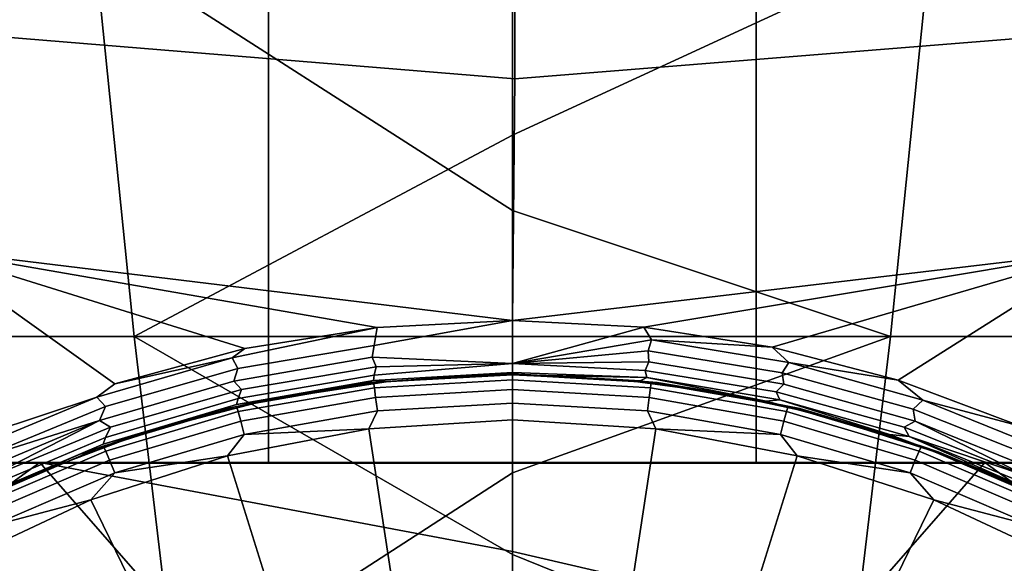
# Model space of a CAD drawing. Header units: metres. Extents: x -109 to 109, y -100 to 76.
# Tile 73 of 256: x -1.69 to 1.68, y -85.95 to -84.09. Entities that reach past the tile are written whole.
import ezdxf

# ---------------------------------------------------------------- set-up
doc = ezdxf.new("R2010")
doc.units = ezdxf.units.M
doc.layers.add('solid_21062310', color=7, linetype='CONTINUOUS')

msp = doc.modelspace()

# ---------------------------------------------------------------- linework, layer by layer
at = {"layer": 'solid_21062310'}
for points in [[(-2.494568, -85.61216, -27.85231), (-0.834373, -85.612221, -27.970301), (-0.833629, -80.050179, -27.973267), (-2.496679, -80.050117, -27.855059)], [(-0.834373, -85.612221, -27.970301), (0.834049, -85.612221, -27.970312), (0.833626, -80.050179, -27.973267), (-0.833629, -80.050179, -27.973267)], [(0.834049, -85.612221, -27.970312), (2.494245, -85.61216, -27.852345), (2.496569, -80.050117, -27.85507), (0.833626, -80.050179, -27.973267)], [(-2.016711, -83.374443, -29.434566), (0.007974, -83.457947, -29.521477), (0.00795, -84.296806, -29.628048), (-2.010977, -84.131248, -29.522491)], [(0.00795, -84.296806, -29.628048), (0.007974, -83.457947, -29.521477), (2.032595, -83.37619, -29.433432), (2.026802, -84.13472, -29.52178)], [(-2.57991, -85.178703, 12.205394), (-1.293751, -85.178703, 12.353874), (-1.430295, -83.828369, 14.132383), (-2.852197, -83.828369, 13.968231)], [(-1.293751, -85.178703, -21.348736), (-2.57991, -85.178703, -21.200256), (-2.852197, -83.828369, -22.963093), (-1.430295, -83.828369, -23.127245)], [(0, -84.74752, 13.004151), (0, -83.828369, 14.187207), (-1.430295, -83.828369, 14.132383)], [(-1.293751, -85.178703, 12.353874), (0, -85.178703, 12.403465), (0, -84.74752, 13.004151), (-1.430295, -83.828369, 14.132383)], [(0, -84.489555, -22.343739), (-1.293751, -85.178703, -21.348736), (-1.430295, -83.828369, -23.127245), (0, -83.828369, -23.18207)], [(1.430295, -83.828369, 14.132383), (0, -83.828369, 14.187207), (0, -84.74752, 13.004151), (1.293751, -85.178703, 12.353874)], [(1.430295, -83.828369, -23.127245), (0, -84.489555, -22.343739), (0, -83.828369, -23.18207)], [(1.293751, -85.178703, -21.348736), (0, -85.178703, -21.398327), (0, -84.489555, -22.343739), (1.430295, -83.828369, -23.127245)], [(2.57991, -85.178703, -21.200256), (1.293751, -85.178703, -21.348736), (1.430295, -83.828369, -23.127245), (2.852197, -83.828369, -22.963093)], [(1.293751, -85.178703, 12.353874), (2.57991, -85.178703, 12.205394), (2.852197, -83.828369, 13.968231), (1.430295, -83.828369, 14.132383)], [(-2.010977, -84.131248, -29.522491), (0.00795, -84.296806, -29.628048), (0, -85.123268, -29.805008), (-2.005481, -84.879051, -29.667418)], [(0, -85.123268, -29.805008), (0.00795, -84.296806, -29.628048), (2.026802, -84.13472, -29.52178), (2.021251, -84.884178, -29.667385)], [(0, -85.178703, -21.398327), (-1.293751, -85.178703, -21.348736), (0, -84.489555, -22.343739)], [(1.293751, -85.178703, 12.353874), (0, -84.74752, 13.004151), (0, -85.178703, 12.403465)], [(-0.462723, -85.147827, -29.807281), (-2.005481, -84.879051, -29.667418), (0, -85.123268, -29.805008)], [(-1.421541, -85.385902, -29.8358), (-1.794394, -85.508743, -29.851183), (-2.005481, -84.879051, -29.667418), (-1.359583, -85.34037, -29.828289)], [(-0.915112, -85.219803, -29.814413), (-1.359583, -85.34037, -29.828289), (-2.005481, -84.879051, -29.667418)], [(-0.462723, -85.147827, -29.807281), (-0.915112, -85.219803, -29.814413), (-2.005481, -84.879051, -29.667418)], [(0.449634, -85.146629, -29.807198), (0, -85.123268, -29.805008), (2.021251, -84.884178, -29.667385)], [(0.88895, -85.214355, -29.813854), (0.449634, -85.146629, -29.807198), (2.021251, -84.884178, -29.667385)], [(1.319714, -85.327385, -29.826675), (0.88895, -85.214355, -29.813854), (2.021251, -84.884178, -29.667385)], [(1.319714, -85.327385, -29.826675), (2.021251, -84.884178, -29.667385), (1.742345, -85.485931, -29.847858)], [(-0.479803, -85.249153, -29.799559), (-0.472512, -85.209511, -29.81065), (0, -85.123268, -29.805008), (0, -85.270271, -29.762413)], [(-0.472512, -85.209511, -29.81065), (-0.462723, -85.147827, -29.807281), (0, -85.123268, -29.805008)], [(0, -85.270271, -29.762413), (0, -85.123268, -29.805008), (0.449634, -85.146629, -29.807198)], [(-0.462723, -85.147827, -29.807281), (-0.958626, -85.251694, -29.819746), (-0.915112, -85.219803, -29.814413)], [(-0.472512, -85.209511, -29.81065), (-0.938793, -85.288361, -29.818823), (-0.958626, -85.251694, -29.819746), (-0.462723, -85.147827, -29.807281)], [(0.476068, -85.189217, -29.81229), (0, -85.270271, -29.762413), (0.449634, -85.146629, -29.807198)], [(0.476068, -85.189217, -29.81229), (0.449634, -85.146629, -29.807198), (0.88895, -85.214355, -29.813854)], [(-2.292785, -86.389984, 10.346492), (-1.149766, -86.389984, 10.478448), (-1.293751, -85.178703, 12.353874), (-2.57991, -85.178703, 12.205394)], [(-1.149766, -86.389984, -19.473309), (-2.292785, -86.389984, -19.341352), (-2.57991, -85.178703, -21.200256), (-1.293751, -85.178703, -21.348736)], [(0, -85.924866, 11.282336), (0, -85.178703, 12.403465), (-1.293751, -85.178703, 12.353874)], [(-1.149766, -86.389984, 10.478448), (0, -86.389984, 10.522519), (0, -85.924866, 11.282336), (-1.293751, -85.178703, 12.353874)], [(0, -85.644684, -20.711298), (-1.149766, -86.389984, -19.473309), (-1.293751, -85.178703, -21.348736), (0, -85.178703, -21.398327)], [(1.293751, -85.178703, 12.353874), (0, -85.178703, 12.403465), (0, -85.924866, 11.282336), (1.149766, -86.389984, 10.478448)], [(1.293751, -85.178703, -21.348736), (0, -85.644684, -20.711298), (0, -85.178703, -21.398327)], [(1.149766, -86.389984, -19.473309), (0, -86.389984, -19.517382), (0, -85.644684, -20.711298), (1.293751, -85.178703, -21.348736)], [(0.464437, -85.227829, -29.806416), (0, -85.270271, -29.762413), (0.476068, -85.189217, -29.81229)], [(0.464437, -85.227829, -29.806416), (0.476068, -85.189217, -29.81229), (0.946357, -85.267303, -29.820606), (0.923422, -85.302887, -29.814814)], [(0.476068, -85.189217, -29.81229), (0.88895, -85.214355, -29.813854), (0.946357, -85.267303, -29.820606)], [(2.57991, -85.178703, 12.205394), (1.293751, -85.178703, 12.353874), (1.149766, -86.389984, 10.478448), (2.292785, -86.389984, 10.346492)], [(1.293751, -85.178703, -21.348736), (2.57991, -85.178703, -21.200256), (2.292785, -86.389984, -19.341352), (1.149766, -86.389984, -19.473309)], [(-0.958626, -85.251694, -29.819746), (-1.359583, -85.34037, -29.828289), (-0.915112, -85.219803, -29.814413)], [(-0.952987, -85.331177, -29.808105), (-0.938793, -85.288361, -29.818823), (-0.472512, -85.209511, -29.81065), (-0.479803, -85.249153, -29.799559)], [(0.946357, -85.267303, -29.820606), (0.88895, -85.214355, -29.813854), (1.319714, -85.327385, -29.826675)], [(-0.958626, -85.251694, -29.819746), (-1.421541, -85.385902, -29.8358), (-1.359583, -85.34037, -29.828289)], [(-0.938793, -85.288361, -29.818823), (-1.392514, -85.418297, -29.834324), (-1.421541, -85.385902, -29.8358), (-0.958626, -85.251694, -29.819746)], [(-0.466309, -85.282043, -29.778395), (-0.926516, -85.360146, -29.786514), (-0.952987, -85.331177, -29.808105), (-0.479803, -85.249153, -29.799559)], [(-0.466309, -85.282043, -29.778395), (-0.479803, -85.249153, -29.799559), (0, -85.270271, -29.762413)], [(0.467156, -85.265053, -29.790413), (0, -85.270271, -29.762413), (0.464437, -85.227829, -29.806416)], [(0.928656, -85.341782, -29.799408), (0.467156, -85.265053, -29.790413), (0.464437, -85.227829, -29.806416), (0.923422, -85.302887, -29.814814)], [(-1.412865, -85.466293, -29.824448), (-1.392514, -85.418297, -29.834324), (-0.938793, -85.288361, -29.818823), (-0.952987, -85.331177, -29.808105)], [(-0.938545, -85.390976, -29.757542), (-0.926516, -85.360146, -29.786514), (-0.466309, -85.282043, -29.778395), (-0.472448, -85.310303, -29.749121)], [(0, -85.270271, -29.762413), (0, -85.301918, -29.710913), (-0.475325, -85.329376, -29.713585), (-0.472448, -85.310303, -29.749121)], [(-0.472448, -85.310303, -29.749121), (-0.466309, -85.282043, -29.778395), (0, -85.270271, -29.762413)], [(0.45397, -85.29493, -29.765064), (0, -85.270271, -29.762413), (0.467156, -85.265053, -29.790413)], [(0.460041, -85.319077, -29.732605), (0, -85.301918, -29.710913), (0, -85.270271, -29.762413), (0.45397, -85.29493, -29.765064)], [(0.45397, -85.29493, -29.765064), (0.467156, -85.265053, -29.790413), (0.928656, -85.341782, -29.799408), (0.902698, -85.368156, -29.77393)], [(0.923422, -85.302887, -29.814814), (0.946357, -85.267303, -29.820606), (1.404508, -85.396317, -29.836222), (1.370917, -85.426926, -29.830402)], [(0.946357, -85.267303, -29.820606), (1.319714, -85.327385, -29.826675), (1.404508, -85.396317, -29.836222)], [(-0.472448, -85.310303, -29.749121), (-0.475325, -85.329376, -29.713585), (-0.94423, -85.411354, -29.72216), (-0.938545, -85.390976, -29.757542)], [(0, -85.305939, -29.722744), (-0.505294, -85.337074, -29.725452), (0, -85.310112, -29.674717)], [(0, -85.308044, -29.792648), (-0.475035, -85.335602, -29.795046), (-0.505294, -85.337074, -29.725452), (0, -85.305939, -29.722744)], [(-0.505294, -85.337074, -29.725452), (-0.425444, -85.332352, -29.674477), (0, -85.310112, -29.674717)], [(-0.425444, -85.332352, -29.674477), (-0.475325, -85.329376, -29.713585), (0, -85.301918, -29.710913)], [(0, -85.326302, -29.860231), (-0.472243, -85.353699, -29.862616), (-0.475035, -85.335602, -29.795046), (0, -85.308044, -29.792648)], [(-0.472243, -85.353699, -29.862616), (0, -85.326302, -29.860231), (0, -85.359726, -29.921743), (-0.467759, -85.386864, -29.924105)], [(-0.425444, -85.332352, -29.674477), (0, -85.301918, -29.710913), (0, -85.310112, -29.674717)], [(0.460041, -85.319077, -29.732605), (0, -85.310112, -29.674717), (0, -85.301918, -29.710913)], [(0, -85.305939, -29.722744), (0, -85.310112, -29.674717), (0.377447, -85.327171, -29.679548)], [(0.495577, -85.335884, -29.725349), (0, -85.305939, -29.722744), (0.377447, -85.327171, -29.679548)], [(0.475035, -85.335602, -29.795046), (0, -85.308044, -29.792648), (0, -85.305939, -29.722744), (0.495577, -85.335884, -29.725349)], [(0.472243, -85.353699, -29.862616), (0, -85.326302, -29.860231), (0, -85.308044, -29.792648), (0.475035, -85.335602, -29.795046)], [(0.436712, -85.330521, -29.694731), (0.377447, -85.327171, -29.679548), (0, -85.310112, -29.674717)], [(0.460041, -85.319077, -29.732605), (0.436712, -85.330521, -29.694731), (0, -85.310112, -29.674717)], [(0.467759, -85.386864, -29.924105), (0, -85.359726, -29.921743), (0, -85.326302, -29.860231), (0.472243, -85.353699, -29.862616)], [(0.460041, -85.319077, -29.732605), (0.868719, -85.399483, -29.70335), (0.436712, -85.330521, -29.694731)], [(0.91456, -85.394997, -29.742037), (0.460041, -85.319077, -29.732605), (0.45397, -85.29493, -29.765064), (0.902698, -85.368156, -29.77393)], [(0.91456, -85.394997, -29.742037), (0.868719, -85.399483, -29.70335), (0.460041, -85.319077, -29.732605)], [(1.378269, -85.468552, -29.816061), (0.928656, -85.341782, -29.799408), (0.923422, -85.302887, -29.814814), (1.370917, -85.426926, -29.830402)], [(-0.926516, -85.360146, -29.786514), (-1.374407, -85.488899, -29.801968), (-1.412865, -85.466293, -29.824448), (-0.952987, -85.331177, -29.808105)], [(-1.391842, -85.523949, -29.77367), (-1.374407, -85.488899, -29.801968), (-0.926516, -85.360146, -29.786514), (-0.938545, -85.390976, -29.757542)], [(-0.943645, -85.417923, -29.802204), (-1.002899, -85.430023, -29.733536), (-0.84541, -85.39801, -29.680983), (-0.505294, -85.337074, -29.725452)], [(-0.84541, -85.39801, -29.680983), (-0.94423, -85.411354, -29.72216), (-0.475325, -85.329376, -29.713585)], [(-0.475035, -85.335602, -29.795046), (-0.943645, -85.417923, -29.802204), (-0.505294, -85.337074, -29.725452)], [(-0.472243, -85.353699, -29.862616), (-0.9381, -85.435532, -29.869732), (-0.943645, -85.417923, -29.802204), (-0.475035, -85.335602, -29.795046)], [(-0.9381, -85.435532, -29.869732), (-0.472243, -85.353699, -29.862616), (-0.467759, -85.386864, -29.924105), (-0.929192, -85.467918, -29.931154)], [(-0.425444, -85.332352, -29.674477), (-0.84541, -85.39801, -29.680983), (-0.475325, -85.329376, -29.713585)], [(-0.505294, -85.337074, -29.725452), (-0.84541, -85.39801, -29.680983), (-0.425444, -85.332352, -29.674477)], [(-0.467759, -85.386864, -29.924105), (0, -85.359726, -29.921743), (0, -85.406494, -29.973835), (-0.461826, -85.433289, -29.976166)], [(0.461826, -85.433289, -29.976166), (0, -85.406494, -29.973835), (0, -85.359726, -29.921743), (0.467759, -85.386864, -29.924105)], [(0.436712, -85.330521, -29.694731), (0.708118, -85.371391, -29.681292), (0.377447, -85.327171, -29.679548)], [(0.495577, -85.335884, -29.725349), (0.377447, -85.327171, -29.679548), (0.708118, -85.371391, -29.681292)], [(0.436712, -85.330521, -29.694731), (0.868719, -85.399483, -29.70335), (0.708118, -85.371391, -29.681292)], [(0.472243, -85.353699, -29.862616), (0.9381, -85.435532, -29.869732), (0.929192, -85.467918, -29.931154), (0.467759, -85.386864, -29.924105)], [(0.9381, -85.435532, -29.869732), (0.472243, -85.353699, -29.862616), (0.475035, -85.335602, -29.795046), (0.943645, -85.417923, -29.802204)], [(0.943645, -85.417923, -29.802204), (0.475035, -85.335602, -29.795046), (0.495577, -85.335884, -29.725349)], [(0.943645, -85.417923, -29.802204), (0.495577, -85.335884, -29.725349), (0.708118, -85.371391, -29.681292), (0.983733, -85.425255, -29.73312)], [(0.902698, -85.368156, -29.77393), (0.928656, -85.341782, -29.799408), (1.378269, -85.468552, -29.816061), (1.340361, -85.489182, -29.790188)], [(1.404508, -85.396317, -29.836222), (1.319714, -85.327385, -29.826675), (1.742345, -85.485931, -29.847858)], [(-1.421541, -85.385902, -29.8358), (-1.865329, -85.570511, -29.862316), (-1.794394, -85.508743, -29.851183)], [(-1.392514, -85.418297, -29.834324), (-1.827939, -85.597107, -29.859903), (-1.865329, -85.570511, -29.862316), (-1.421541, -85.385902, -29.8358)], [(-0.938545, -85.390976, -29.757542), (-0.94423, -85.411354, -29.72216), (-1.400189, -85.546539, -29.738651), (-1.391842, -85.523949, -29.77367)], [(-0.929192, -85.467918, -29.931154), (-0.467759, -85.386864, -29.924105), (-0.461826, -85.433289, -29.976166), (-0.917406, -85.513321, -29.983126)], [(0.467759, -85.386864, -29.924105), (0.929192, -85.467918, -29.931154), (0.917406, -85.513321, -29.983126), (0.461826, -85.433289, -29.976166)], [(0.868719, -85.399483, -29.70335), (0.995212, -85.432297, -29.685062), (0.708118, -85.371391, -29.681292)], [(0.983733, -85.425255, -29.73312), (0.708118, -85.371391, -29.681292), (0.995212, -85.432297, -29.685062)], [(1.357458, -85.520416, -29.759357), (0.91456, -85.394997, -29.742037), (0.902698, -85.368156, -29.77393), (1.340361, -85.489182, -29.790188)], [(-1.412865, -85.466293, -29.824448), (-1.827939, -85.597107, -29.859903), (-1.392514, -85.418297, -29.834324)], [(-1.256123, -85.506416, -29.693121), (-1.400189, -85.546539, -29.738651), (-0.94423, -85.411354, -29.72216)], [(-0.943645, -85.417923, -29.802204), (-1.399495, -85.553879, -29.814028), (-1.002899, -85.430023, -29.733536)], [(-0.9381, -85.435532, -29.869732), (-1.391271, -85.570694, -29.881487), (-1.399495, -85.553879, -29.814028), (-0.943645, -85.417923, -29.802204)], [(-0.84541, -85.39801, -29.680983), (-1.256123, -85.506416, -29.693121), (-0.94423, -85.411354, -29.72216)], [(-1.002899, -85.430023, -29.733536), (-1.256123, -85.506416, -29.693121), (-0.84541, -85.39801, -29.680983)], [(-0.461826, -85.433289, -29.976166), (0, -85.406494, -29.973835), (0, -85.463814, -30.013536), (-0.490988, -85.494583, -30.016212)], [(0, -85.406494, -29.973835), (0.461826, -85.433289, -29.976166), (0.490997, -85.494591, -30.016212), (0, -85.463814, -30.013536)], [(0.91456, -85.394997, -29.742037), (1.29073, -85.513542, -29.718983), (0.868719, -85.399483, -29.70335)], [(0.868719, -85.399483, -29.70335), (1.29073, -85.513542, -29.718983), (0.995212, -85.432297, -29.685062)], [(1.357458, -85.520416, -29.759357), (1.29073, -85.513542, -29.718983), (0.91456, -85.394997, -29.742037)], [(1.391271, -85.570694, -29.881487), (0.9381, -85.435532, -29.869732), (0.943645, -85.417923, -29.802204), (1.399495, -85.553879, -29.814028)], [(1.399495, -85.553879, -29.814028), (0.943645, -85.417923, -29.802204), (0.983733, -85.425255, -29.73312)], [(0.983733, -85.425255, -29.73312), (0.995212, -85.432297, -29.685062), (1.243084, -85.50209, -29.694723)], [(0.983733, -85.425255, -29.73312), (1.243084, -85.50209, -29.694723), (1.456298, -85.576118, -29.701841)], [(1.457176, -85.572617, -29.745935), (0.983733, -85.425255, -29.73312), (1.456298, -85.576118, -29.701841)], [(1.399495, -85.553879, -29.814028), (0.983733, -85.425255, -29.73312), (1.457176, -85.572617, -29.745935)], [(1.370917, -85.426926, -29.830402), (1.404508, -85.396317, -29.836222), (1.844837, -85.574272, -29.862051), (1.801534, -85.598068, -29.85589)], [(1.81042, -85.643379, -29.843166), (1.378269, -85.468552, -29.816061), (1.370917, -85.426926, -29.830402), (1.801534, -85.598068, -29.85589)], [(1.404508, -85.396317, -29.836222), (1.742345, -85.485931, -29.847858), (1.844837, -85.574272, -29.862051)], [(-1.002899, -85.430023, -29.733536), (-1.48524, -85.583366, -29.74687), (-1.256123, -85.506416, -29.693121)], [(-1.399495, -85.553879, -29.814028), (-1.48524, -85.583366, -29.74687), (-1.002899, -85.430023, -29.733536)], [(-1.391271, -85.570694, -29.881487), (-0.9381, -85.435532, -29.869732), (-0.929192, -85.467918, -29.931154), (-1.37806, -85.601799, -29.942797)], [(-0.917406, -85.513321, -29.983126), (-0.461826, -85.433289, -29.976166), (-0.490988, -85.494583, -30.016212)], [(0.461826, -85.433289, -29.976166), (0.917406, -85.513321, -29.983126), (0.490997, -85.494591, -30.016212)], [(0.9381, -85.435532, -29.869732), (1.391271, -85.570694, -29.881487), (1.37806, -85.601799, -29.942797), (0.929192, -85.467918, -29.931154)], [(1.29073, -85.513542, -29.718983), (1.243084, -85.50209, -29.694723), (0.995212, -85.432297, -29.685062)], [(-1.412865, -85.466293, -29.824448), (-1.853352, -85.65213, -29.851568), (-1.827939, -85.597107, -29.859903)], [(-1.80433, -85.666191, -29.827553), (-1.853352, -85.65213, -29.851568), (-1.412865, -85.466293, -29.824448)], [(-1.826434, -85.707062, -29.800503), (-1.80433, -85.666191, -29.827553), (-1.374407, -85.488899, -29.801968), (-1.391842, -85.523949, -29.77367)], [(-1.374407, -85.488899, -29.801968), (-1.80433, -85.666191, -29.827553), (-1.412865, -85.466293, -29.824448)], [(-1.37806, -85.601799, -29.942797), (-0.929192, -85.467918, -29.931154), (-0.917406, -85.513321, -29.983126), (-1.36058, -85.6455, -29.994619)], [(-0.974236, -85.586426, -30.024199), (-0.490988, -85.494583, -30.016212), (-0.381488, -86.211868, -30.364916), (-0.757414, -86.280502, -30.370884)], [(-0.917406, -85.513321, -29.983126), (-0.490988, -85.494583, -30.016212), (-0.974236, -85.586426, -30.024199)], [(-0.490988, -85.494583, -30.016212), (0, -85.463814, -30.013536), (0, -86.188881, -30.362915), (-0.381488, -86.211868, -30.364916)], [(0.381488, -86.211868, -30.364916), (0, -86.188881, -30.362915), (0, -85.463814, -30.013536), (0.490997, -85.494591, -30.016212)], [(0.97425, -85.586426, -30.0242), (0.757414, -86.280502, -30.370884), (0.381488, -86.211868, -30.364916), (0.490997, -85.494591, -30.016212)], [(0.917406, -85.513321, -29.983126), (0.97425, -85.586426, -30.0242), (0.490997, -85.494591, -30.016212)], [(0.929192, -85.467918, -29.931154), (1.37806, -85.601799, -29.942797), (1.36058, -85.6455, -29.994619), (0.917406, -85.513321, -29.983126)], [(1.76176, -85.656174, -29.816399), (1.340361, -85.489182, -29.790188), (1.378269, -85.468552, -29.816061)], [(1.357458, -85.520416, -29.759357), (1.340361, -85.489182, -29.790188), (1.76176, -85.656174, -29.816399)], [(1.76176, -85.656174, -29.816399), (1.378269, -85.468552, -29.816061), (1.81042, -85.643379, -29.843166)], [(-1.391842, -85.523949, -29.77367), (-1.400189, -85.546539, -29.738651), (-1.837192, -85.73278, -29.766167), (-1.826434, -85.707062, -29.800503)], [(-1.256123, -85.506416, -29.693121), (-1.651174, -85.655205, -29.71385), (-1.400189, -85.546539, -29.738651)], [(-1.48524, -85.583366, -29.74687), (-1.651174, -85.655205, -29.71385), (-1.256123, -85.506416, -29.693121)], [(-1.36058, -85.6455, -29.994619), (-0.917406, -85.513321, -29.983126), (-0.974236, -85.586426, -30.024199)], [(0.917406, -85.513321, -29.983126), (1.36058, -85.6455, -29.994619), (0.97425, -85.586426, -30.0242)], [(1.29073, -85.513542, -29.718983), (1.456298, -85.576118, -29.701841), (1.243084, -85.50209, -29.694723)], [(1.29073, -85.513542, -29.718983), (1.69804, -85.671036, -29.743906), (1.456298, -85.576118, -29.701841)], [(1.357458, -85.520416, -29.759357), (1.69804, -85.671036, -29.743906), (1.29073, -85.513542, -29.718983)], [(1.783283, -85.693367, -29.787262), (1.69804, -85.671036, -29.743906), (1.357458, -85.520416, -29.759357)], [(1.783283, -85.693367, -29.787262), (1.357458, -85.520416, -29.759357), (1.76176, -85.656174, -29.816399)], [(-1.651174, -85.655205, -29.71385), (-1.837192, -85.73278, -29.766167), (-1.400189, -85.546539, -29.738651)], [(-1.399495, -85.553879, -29.814028), (-1.836418, -85.741646, -29.830357), (-1.48524, -85.583366, -29.74687)], [(-1.391271, -85.570694, -29.881487), (-1.825627, -85.757355, -29.897718), (-1.836418, -85.741646, -29.830357), (-1.399495, -85.553879, -29.814028)], [(1.825627, -85.757355, -29.897718), (1.391271, -85.570694, -29.881487), (1.399495, -85.553879, -29.814028), (1.836418, -85.741646, -29.830357)], [(1.836418, -85.741646, -29.830357), (1.399495, -85.553879, -29.814028), (1.457176, -85.572617, -29.745935)], [(-1.48524, -85.583366, -29.74687), (-1.944613, -85.794594, -29.76524), (-1.651174, -85.655205, -29.71385)], [(-1.836418, -85.741646, -29.830357), (-1.944613, -85.794594, -29.76524), (-1.48524, -85.583366, -29.74687)], [(-1.825627, -85.757355, -29.897718), (-1.391271, -85.570694, -29.881487), (-1.37806, -85.601799, -29.942797), (-1.808291, -85.786682, -29.958874)], [(-1.442125, -85.737877, -30.037371), (-0.974236, -85.586426, -30.024199), (-0.757414, -86.280502, -30.370884), (-1.122294, -86.393776, -30.380733)], [(-1.36058, -85.6455, -29.994619), (-0.974236, -85.586426, -30.024199), (-1.442125, -85.737877, -30.037371)], [(1.442138, -85.737885, -30.037371), (1.122294, -86.393776, -30.380733), (0.757414, -86.280502, -30.370884), (0.97425, -85.586426, -30.0242)], [(1.36058, -85.6455, -29.994619), (1.442138, -85.737885, -30.037371), (0.97425, -85.586426, -30.0242)], [(1.391271, -85.570694, -29.881487), (1.825627, -85.757355, -29.897718), (1.808291, -85.786682, -29.958874), (1.37806, -85.601799, -29.942797)], [(1.457176, -85.572617, -29.745935), (1.456298, -85.576118, -29.701841), (1.639691, -85.650085, -29.714693)], [(1.69804, -85.671036, -29.743906), (1.639691, -85.650085, -29.714693), (1.456298, -85.576118, -29.701841)], [(1.457176, -85.572617, -29.745935), (1.639691, -85.650085, -29.714693), (1.797643, -85.721855, -29.731348)], [(1.912724, -85.777657, -29.763767), (1.457176, -85.572617, -29.745935), (1.797643, -85.721855, -29.731348)], [(1.836418, -85.741646, -29.830357), (1.457176, -85.572617, -29.745935), (1.912724, -85.777657, -29.763767)], [(-4.147157, -85.612038, -27.616341), (-3.211459, -85.6101, -23.895336), (-1.616458, -85.610199, -24.092369), (-2.494568, -85.61216, -27.85231)], [(-3.340333, -85.883339, -23.521385), (-2.244398, -86.064384, -23.444424), (-1.616458, -85.610199, -24.092369), (-3.211459, -85.6101, -23.895336)], [(-2.494568, -85.61216, -27.85231), (-1.616458, -85.610199, -24.092369), (0, -85.610237, -24.159208), (-0.834373, -85.612221, -27.970301)], [(-2.244398, -86.064384, -23.444424), (-1.122832, -86.174965, -23.397415), (-1.616458, -85.610199, -24.092369)], [(-1.808291, -85.786682, -29.958874), (-1.37806, -85.601799, -29.942797), (-1.36058, -85.6455, -29.994619), (-1.785355, -85.828041, -30.010494)], [(-1.122832, -86.174965, -23.397415), (0, -86.211693, -23.381804), (0, -85.914001, -23.772852), (-1.616458, -85.610199, -24.092369)], [(-1.616458, -85.610199, -24.092369), (0, -85.914001, -23.772852), (0, -85.610237, -24.159208)], [(-0.834373, -85.612221, -27.970301), (0, -85.610237, -24.159208), (1.616458, -85.610199, -24.092369), (0.834049, -85.612221, -27.970312)], [(1.616458, -85.610199, -24.092369), (0, -85.610237, -24.159208), (0, -85.914001, -23.772852), (1.123164, -86.174942, -23.397425)], [(2.494245, -85.61216, -27.852345), (0.834049, -85.612221, -27.970312), (1.616458, -85.610199, -24.092369)], [(1.616458, -85.610199, -24.092369), (1.123164, -86.174942, -23.397425), (2.244807, -86.064331, -23.444447)], [(1.37806, -85.601799, -29.942797), (1.808291, -85.786682, -29.958874), (1.785355, -85.828041, -30.010494), (1.36058, -85.6455, -29.994619)], [(1.616458, -85.610199, -24.092369), (2.244807, -86.064331, -23.444447), (3.340333, -85.883339, -23.521385), (3.211459, -85.6101, -23.895336)], [(4.146838, -85.612038, -27.616398), (2.494245, -85.61216, -27.852345), (1.616458, -85.610199, -24.092369), (3.211459, -85.6101, -23.895336)], [(-1.651174, -85.655205, -29.71385), (-2.024717, -85.840752, -29.746025), (-1.837192, -85.73278, -29.766167)], [(-1.944613, -85.794594, -29.76524), (-2.024717, -85.840752, -29.746025), (-1.651174, -85.655205, -29.71385)], [(-1.785355, -85.828041, -30.010494), (-1.36058, -85.6455, -29.994619), (-1.442125, -85.737877, -30.037371)], [(0, -86.389984, -19.517382), (-1.149766, -86.389984, -19.473309), (0, -85.644684, -20.711298)], [(1.36058, -85.6455, -29.994619), (1.785355, -85.828041, -30.010494), (1.442138, -85.737885, -30.037371)], [(1.69804, -85.671036, -29.743906), (1.797643, -85.721855, -29.731348), (1.639691, -85.650085, -29.714693)], [(-1.887273, -85.946556, -30.055517), (-1.442125, -85.737877, -30.037371), (-1.122294, -86.393776, -30.380733), (-1.470809, -86.550041, -30.394323)], [(-1.785355, -85.828041, -30.010494), (-1.442125, -85.737877, -30.037371), (-1.887273, -85.946556, -30.055517)], [(1.887282, -85.946564, -30.055519), (1.470809, -86.550041, -30.394323), (1.122294, -86.393776, -30.380733), (1.442138, -85.737885, -30.037371)], [(1.785355, -85.828041, -30.010494), (1.887282, -85.946564, -30.055519), (1.442138, -85.737885, -30.037371)], [(0, -85.914001, -23.772852), (0, -86.211693, -23.381804), (1.123164, -86.174942, -23.397425)], [(1.149766, -86.389984, 10.478448), (0, -85.924866, 11.282336), (0, -86.389984, 10.522519)], [(-2.302655, -86.209175, -30.078356), (-1.887273, -85.946556, -30.055517), (-1.470809, -86.550041, -30.394323), (-1.797876, -86.747017, -30.411453)], [(2.302662, -86.209183, -30.078358), (1.797876, -86.747017, -30.411453), (1.470809, -86.550041, -30.394323), (1.887282, -85.946564, -30.055519)]]:
    msp.add_3dface(points, dxfattribs=at)

doc.saveas('drawing.dxf')
